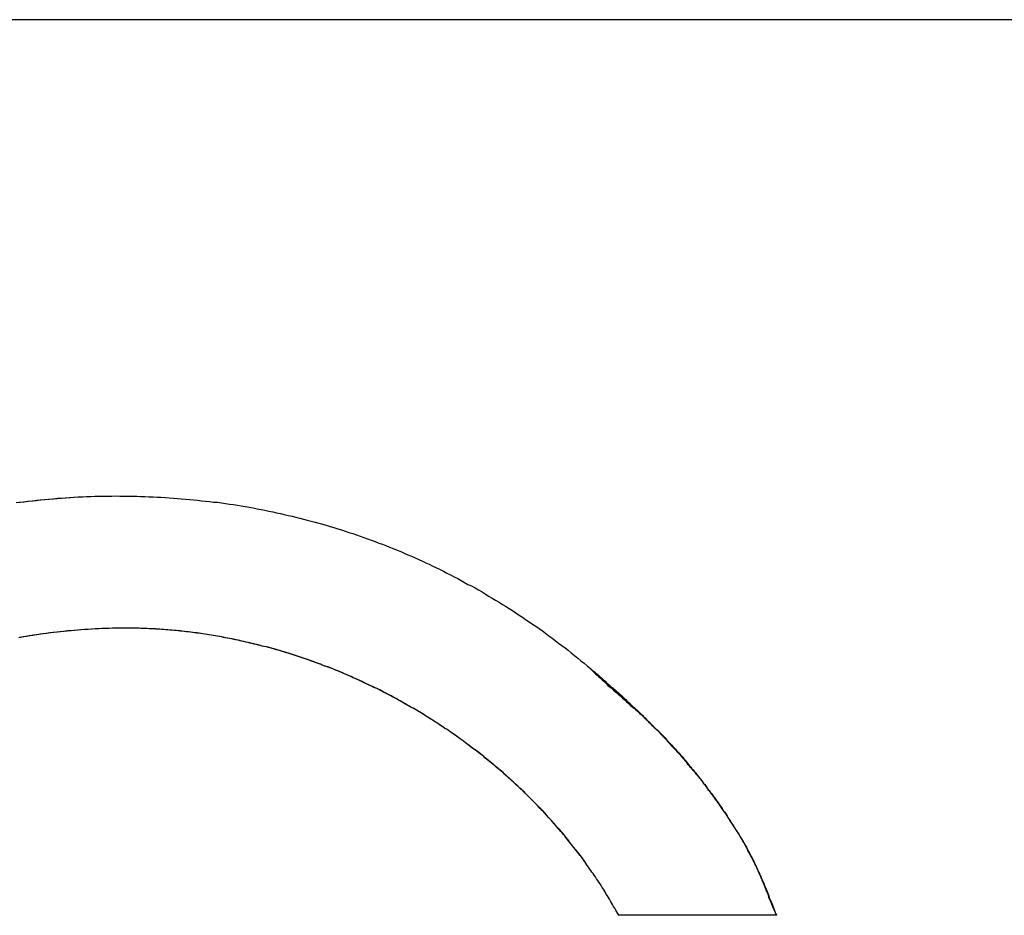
# Model space of a CAD drawing. Extents: x 1917 to 3682, y 1570 to 2675.
# Tile 93 of 166: x 1985.05 to 1988.05, y 2406.24 to 2408.97. Entities that reach past the tile are written whole.
import ezdxf

# ---------------------------------------------------------------- set-up
doc = ezdxf.new("R2010")
doc.units = 0
doc.header["$MEASUREMENT"] = 0
doc.layers.add('KF_SEQUENZA_10_NW_FRONT', color=7, linetype='CONTINUOUS')
doc.layers.add('KF_SEQUENZA_5_NW_REAR', color=7, linetype='CONTINUOUS')

# ---------------------------------------------------------------- blocks, each defined once
blk = doc.blocks.new('KF_SEQUENZA_5_NW_FRONT')
at = {"layer": 'KF_SEQUENZA_10_NW_FRONT'}
for p, q in [((-110.6666, -243.4667), (-131.3666, -243.4667)), ((-115.9163, -246.1968), (-116.3975, -246.1968)), ((-115.9163, -246.1968), (-116.3975, -246.1968))]:
    blk.add_line(p, q, dxfattribs=at)
for points in [[(-118.224, -244.938, 0), (-118.212, -244.936, 0), (-118.199, -244.934, 0), (-118.186, -244.933, 0), (-118.174, -244.932, 0), (-118.161, -244.93, 0), (-118.148, -244.929, 0), (-118.136, -244.928, 0), (-118.123, -244.927, 0), (-118.11, -244.926, 0), (-118.097, -244.925, 0), (-118.085, -244.924, 0), (-118.072, -244.923, 0), (-118.059, -244.922, 0), (-118.046, -244.921, 0), (-118.033, -244.921, 0), (-118.02, -244.92, 0), (-118.008, -244.92, 0), (-117.995, -244.919, 0), (-117.982, -244.919, 0), (-117.969, -244.919, 0), (-117.956, -244.919, 0), (-117.943, -244.919, 0), (-117.93, -244.918, 0)], [(-118.235, -244.939, 0), (-118.222, -244.937, 0), (-118.21, -244.936, 0), (-118.197, -244.934, 0), (-118.184, -244.933, 0), (-118.172, -244.931, 0), (-118.159, -244.93, 0), (-118.147, -244.929, 0), (-118.134, -244.928, 0), (-118.121, -244.927, 0), (-118.109, -244.925, 0), (-118.096, -244.925, 0), (-118.083, -244.924, 0), (-118.07, -244.923, 0), (-118.058, -244.922, 0), (-118.045, -244.921, 0), (-118.032, -244.921, 0), (-118.02, -244.92, 0), (-118.007, -244.92, 0), (-117.994, -244.919, 0), (-117.981, -244.919, 0), (-117.969, -244.919, 0), (-117.956, -244.919, 0), (-117.943, -244.919, 0), (-117.93, -244.918, 0)], [(-117.93, -244.918, 0), (-117.918, -244.919, 0), (-117.905, -244.919, 0), (-117.892, -244.919, 0), (-117.88, -244.919, 0), (-117.867, -244.919, 0), (-117.855, -244.92, 0), (-117.842, -244.92, 0), (-117.83, -244.921, 0), (-117.817, -244.921, 0), (-117.805, -244.922, 0), (-117.793, -244.922, 0), (-117.78, -244.923, 0), (-117.768, -244.924, 0), (-117.755, -244.925, 0), (-117.743, -244.926, 0), (-117.731, -244.927, 0), (-117.718, -244.928, 0), (-117.706, -244.929, 0), (-117.694, -244.93, 0), (-117.682, -244.931, 0), (-117.669, -244.933, 0), (-117.657, -244.934, 0), (-117.645, -244.935, 0), (-117.633, -244.937, 0), (-117.621, -244.938, 0), (-117.608, -244.94, 0), (-117.596, -244.942, 0), (-117.584, -244.944, 0), (-117.572, -244.945, 0), (-117.56, -244.947, 0), (-117.548, -244.949, 0), (-117.536, -244.951, 0), (-117.524, -244.953, 0), (-117.512, -244.955, 0), (-117.5, -244.958, 0), (-117.488, -244.96, 0), (-117.476, -244.962, 0), (-117.464, -244.965, 0), (-117.452, -244.967, 0), (-117.441, -244.97, 0), (-117.429, -244.972, 0), (-117.417, -244.975, 0), (-117.405, -244.978, 0), (-117.393, -244.98, 0), (-117.382, -244.983, 0), (-117.37, -244.986, 0), (-117.358, -244.989, 0), (-117.347, -244.992, 0), (-117.335, -244.995, 0), (-117.323, -244.998, 0), (-117.312, -245.002, 0), (-117.3, -245.005, 0), (-117.289, -245.008, 0), (-117.277, -245.012, 0), (-117.266, -245.015, 0), (-117.254, -245.019, 0), (-117.243, -245.022, 0), (-117.231, -245.026, 0), (-117.22, -245.03, 0), (-117.208, -245.033, 0), (-117.197, -245.037, 0), (-117.186, -245.041, 0), (-117.174, -245.045, 0), (-117.163, -245.049, 0), (-117.152, -245.053, 0), (-117.14, -245.057, 0), (-117.129, -245.062, 0), (-117.118, -245.066, 0), (-117.107, -245.07, 0), (-117.096, -245.075, 0), (-117.085, -245.079, 0), (-117.073, -245.084, 0), (-117.062, -245.088, 0), (-117.051, -245.093, 0), (-117.04, -245.098, 0), (-117.029, -245.102, 0), (-117.018, -245.107, 0), (-117.007, -245.112, 0), (-116.996, -245.117, 0), (-116.985, -245.122, 0), (-116.975, -245.127, 0), (-116.964, -245.133, 0), (-116.953, -245.138, 0), (-116.942, -245.143, 0), (-116.931, -245.148, 0), (-116.921, -245.154, 0), (-116.91, -245.159, 0), (-116.899, -245.165, 0), (-116.888, -245.17, 0), (-116.878, -245.176, 0), (-116.867, -245.182, 0), (-116.857, -245.188, 0), (-116.846, -245.193, 0), (-116.835, -245.199, 0), (-116.825, -245.205, 0), (-116.814, -245.211, 0), (-116.804, -245.217, 0), (-116.794, -245.224, 0), (-116.783, -245.23, 0), (-116.773, -245.236, 0), (-116.762, -245.242, 0), (-116.752, -245.249, 0), (-116.742, -245.255, 0), (-116.731, -245.262, 0), (-116.721, -245.268, 0), (-116.711, -245.275, 0), (-116.701, -245.282, 0), (-116.691, -245.288, 0), (-116.681, -245.295, 0), (-116.67, -245.302, 0), (-116.66, -245.309, 0), (-116.65, -245.316, 0), (-116.64, -245.323, 0), (-116.63, -245.33, 0), (-116.62, -245.337, 0), (-116.61, -245.345, 0), (-116.6, -245.352, 0), (-116.591, -245.359, 0), (-116.581, -245.367, 0), (-116.571, -245.374, 0), (-116.561, -245.382, 0), (-116.551, -245.389, 0), (-116.542, -245.397, 0), (-116.532, -245.405, 0), (-116.522, -245.413, 0), (-116.513, -245.421, 0), (-116.503, -245.428, 0), (-116.493, -245.436, 0)], [(-117.93, -244.918, 0), (-117.918, -244.919, 0), (-117.905, -244.919, 0), (-117.892, -244.919, 0), (-117.88, -244.919, 0), (-117.867, -244.919, 0), (-117.855, -244.92, 0), (-117.842, -244.92, 0), (-117.83, -244.921, 0), (-117.817, -244.921, 0), (-117.805, -244.922, 0), (-117.793, -244.922, 0), (-117.78, -244.923, 0), (-117.768, -244.924, 0), (-117.755, -244.925, 0), (-117.743, -244.926, 0), (-117.731, -244.927, 0), (-117.718, -244.928, 0), (-117.706, -244.929, 0), (-117.694, -244.93, 0), (-117.682, -244.931, 0), (-117.669, -244.933, 0), (-117.657, -244.934, 0), (-117.645, -244.935, 0), (-117.633, -244.937, 0), (-117.621, -244.938, 0), (-117.608, -244.94, 0), (-117.596, -244.942, 0), (-117.584, -244.944, 0), (-117.572, -244.945, 0), (-117.56, -244.947, 0), (-117.548, -244.949, 0), (-117.536, -244.951, 0), (-117.524, -244.953, 0), (-117.512, -244.955, 0), (-117.5, -244.958, 0), (-117.488, -244.96, 0), (-117.476, -244.962, 0), (-117.464, -244.965, 0), (-117.452, -244.967, 0), (-117.441, -244.97, 0), (-117.429, -244.972, 0), (-117.417, -244.975, 0), (-117.405, -244.978, 0), (-117.393, -244.98, 0), (-117.382, -244.983, 0), (-117.37, -244.986, 0), (-117.358, -244.989, 0), (-117.347, -244.992, 0), (-117.335, -244.995, 0), (-117.323, -244.998, 0), (-117.312, -245.002, 0), (-117.3, -245.005, 0), (-117.289, -245.008, 0), (-117.277, -245.012, 0), (-117.266, -245.015, 0), (-117.254, -245.019, 0), (-117.243, -245.022, 0), (-117.231, -245.026, 0), (-117.22, -245.03, 0), (-117.208, -245.033, 0), (-117.197, -245.037, 0), (-117.186, -245.041, 0), (-117.174, -245.045, 0), (-117.163, -245.049, 0), (-117.152, -245.053, 0), (-117.14, -245.057, 0), (-117.129, -245.062, 0), (-117.118, -245.066, 0), (-117.107, -245.07, 0), (-117.096, -245.075, 0), (-117.085, -245.079, 0), (-117.073, -245.084, 0), (-117.062, -245.088, 0), (-117.051, -245.093, 0), (-117.04, -245.098, 0), (-117.029, -245.102, 0), (-117.018, -245.107, 0), (-117.007, -245.112, 0), (-116.996, -245.117, 0), (-116.985, -245.122, 0), (-116.975, -245.127, 0), (-116.964, -245.133, 0), (-116.953, -245.138, 0), (-116.942, -245.143, 0), (-116.931, -245.148, 0), (-116.921, -245.154, 0), (-116.91, -245.159, 0), (-116.899, -245.165, 0), (-116.888, -245.17, 0), (-116.878, -245.176, 0), (-116.867, -245.182, 0), (-116.857, -245.188, 0), (-116.846, -245.193, 0), (-116.835, -245.199, 0), (-116.825, -245.205, 0), (-116.814, -245.211, 0), (-116.804, -245.217, 0), (-116.794, -245.224, 0), (-116.783, -245.23, 0), (-116.773, -245.236, 0), (-116.762, -245.242, 0), (-116.752, -245.249, 0), (-116.742, -245.255, 0), (-116.731, -245.262, 0), (-116.721, -245.268, 0), (-116.711, -245.275, 0), (-116.701, -245.282, 0), (-116.691, -245.288, 0), (-116.681, -245.295, 0), (-116.67, -245.302, 0), (-116.66, -245.309, 0), (-116.65, -245.316, 0), (-116.64, -245.323, 0), (-116.63, -245.33, 0), (-116.62, -245.337, 0), (-116.61, -245.345, 0), (-116.6, -245.352, 0), (-116.591, -245.359, 0), (-116.581, -245.367, 0), (-116.571, -245.374, 0), (-116.561, -245.382, 0), (-116.551, -245.389, 0), (-116.542, -245.397, 0), (-116.532, -245.405, 0), (-116.522, -245.413, 0), (-116.513, -245.421, 0), (-116.503, -245.428, 0), (-116.493, -245.436, 0)], [(-117.898, -245.322, 0), (-117.909, -245.322, 0), (-117.92, -245.322, 0), (-117.93, -245.322, 0), (-117.941, -245.322, 0), (-117.952, -245.323, 0), (-117.962, -245.323, 0), (-117.973, -245.323, 0), (-117.984, -245.324, 0), (-117.994, -245.324, 0), (-118.005, -245.325, 0), (-118.016, -245.326, 0), (-118.026, -245.326, 0), (-118.037, -245.327, 0), (-118.048, -245.328, 0), (-118.058, -245.329, 0), (-118.069, -245.33, 0), (-118.079, -245.331, 0), (-118.09, -245.332, 0), (-118.101, -245.333, 0), (-118.111, -245.334, 0), (-118.122, -245.335, 0), (-118.132, -245.336, 0), (-118.143, -245.338, 0), (-118.153, -245.339, 0), (-118.164, -245.341, 0), (-118.174, -245.342, 0), (-118.184, -245.344, 0), (-118.195, -245.345, 0), (-118.205, -245.347, 0), (-118.216, -245.349, 0), (-118.226, -245.351, 0)], [(-117.898, -245.322, 0), (-117.909, -245.322, 0), (-117.919, -245.322, 0), (-117.93, -245.322, 0), (-117.94, -245.322, 0), (-117.951, -245.323, 0), (-117.962, -245.323, 0), (-117.972, -245.323, 0), (-117.983, -245.324, 0), (-117.993, -245.324, 0), (-118.004, -245.325, 0), (-118.015, -245.326, 0), (-118.025, -245.326, 0), (-118.036, -245.327, 0), (-118.046, -245.328, 0), (-118.057, -245.329, 0), (-118.067, -245.33, 0), (-118.078, -245.33, 0), (-118.088, -245.332, 0), (-118.099, -245.333, 0), (-118.109, -245.334, 0), (-118.12, -245.335, 0), (-118.13, -245.336, 0), (-118.141, -245.338, 0), (-118.151, -245.339, 0), (-118.161, -245.34, 0), (-118.172, -245.342, 0), (-118.182, -245.343, 0), (-118.193, -245.345, 0), (-118.203, -245.347, 0), (-118.213, -245.348, 0), (-118.224, -245.35, 0)], [(-116.397, -246.197, 0), (-116.4, -246.191, 0), (-116.403, -246.186, 0), (-116.406, -246.181, 0), (-116.409, -246.175, 0), (-116.413, -246.17, 0), (-116.416, -246.164, 0), (-116.419, -246.159, 0), (-116.422, -246.154, 0), (-116.425, -246.148, 0), (-116.428, -246.143, 0), (-116.431, -246.138, 0), (-116.435, -246.133, 0), (-116.438, -246.127, 0), (-116.441, -246.122, 0), (-116.444, -246.117, 0), (-116.448, -246.112, 0), (-116.451, -246.106, 0), (-116.454, -246.101, 0), (-116.458, -246.096, 0), (-116.461, -246.091, 0), (-116.465, -246.086, 0), (-116.468, -246.08, 0), (-116.472, -246.075, 0), (-116.475, -246.07, 0), (-116.479, -246.065, 0), (-116.482, -246.06, 0), (-116.486, -246.055, 0), (-116.489, -246.05, 0), (-116.493, -246.045, 0), (-116.496, -246.04, 0), (-116.5, -246.035, 0), (-116.504, -246.03, 0), (-116.507, -246.024, 0), (-116.511, -246.019, 0), (-116.515, -246.015, 0), (-116.519, -246.01, 0), (-116.522, -246.005, 0), (-116.526, -246, 0), (-116.53, -245.995, 0), (-116.534, -245.99, 0), (-116.538, -245.985, 0), (-116.542, -245.98, 0), (-116.546, -245.975, 0), (-116.549, -245.97, 0), (-116.553, -245.965, 0), (-116.557, -245.96, 0), (-116.561, -245.956, 0), (-116.565, -245.951, 0), (-116.569, -245.946, 0), (-116.573, -245.941, 0), (-116.577, -245.936, 0), (-116.582, -245.932, 0), (-116.586, -245.927, 0), (-116.59, -245.922, 0), (-116.594, -245.918, 0), (-116.598, -245.913, 0), (-116.602, -245.908, 0), (-116.606, -245.904, 0), (-116.611, -245.899, 0), (-116.615, -245.894, 0), (-116.619, -245.89, 0), (-116.623, -245.885, 0), (-116.628, -245.88, 0), (-116.632, -245.876, 0), (-116.636, -245.871, 0), (-116.641, -245.867, 0), (-116.645, -245.862, 0), (-116.649, -245.858, 0), (-116.654, -245.853, 0), (-116.658, -245.849, 0), (-116.663, -245.844, 0), (-116.667, -245.84, 0), (-116.672, -245.835, 0), (-116.676, -245.831, 0), (-116.681, -245.826, 0), (-116.685, -245.822, 0), (-116.69, -245.818, 0), (-116.694, -245.813, 0), (-116.699, -245.809, 0), (-116.703, -245.805, 0), (-116.708, -245.8, 0), (-116.713, -245.796, 0), (-116.717, -245.792, 0), (-116.722, -245.787, 0), (-116.727, -245.783, 0), (-116.731, -245.779, 0), (-116.736, -245.775, 0), (-116.741, -245.771, 0), (-116.746, -245.766, 0), (-116.75, -245.762, 0), (-116.755, -245.758, 0), (-116.76, -245.754, 0), (-116.765, -245.75, 0), (-116.77, -245.746, 0), (-116.774, -245.742, 0), (-116.779, -245.737, 0), (-116.784, -245.733, 0), (-116.789, -245.729, 0), (-116.794, -245.725, 0), (-116.799, -245.721, 0), (-116.804, -245.717, 0), (-116.809, -245.713, 0), (-116.814, -245.709, 0), (-116.819, -245.706, 0), (-116.824, -245.702, 0), (-116.829, -245.698, 0), (-116.834, -245.694, 0), (-116.839, -245.69, 0), (-116.844, -245.686, 0), (-116.849, -245.682, 0), (-116.854, -245.678, 0), (-116.859, -245.675, 0), (-116.864, -245.671, 0), (-116.87, -245.667, 0), (-116.875, -245.663, 0), (-116.88, -245.66, 0), (-116.885, -245.656, 0), (-116.89, -245.652, 0), (-116.895, -245.649, 0), (-116.901, -245.645, 0), (-116.906, -245.641, 0), (-116.911, -245.638, 0), (-116.916, -245.634, 0), (-116.922, -245.63, 0), (-116.927, -245.627, 0), (-116.932, -245.623, 0), (-116.938, -245.62, 0), (-116.943, -245.616, 0), (-116.948, -245.613, 0), (-116.954, -245.609, 0), (-116.959, -245.606, 0), (-116.964, -245.602, 0), (-116.97, -245.599, 0), (-116.975, -245.596, 0), (-116.981, -245.592, 0), (-116.986, -245.589, 0), (-116.991, -245.585, 0), (-116.997, -245.582, 0), (-117.002, -245.579, 0), (-117.008, -245.576, 0), (-117.013, -245.572, 0), (-117.019, -245.569, 0), (-117.024, -245.566, 0), (-117.03, -245.563, 0), (-117.035, -245.559, 0), (-117.041, -245.556, 0), (-117.047, -245.553, 0), (-117.052, -245.55, 0), (-117.058, -245.547, 0), (-117.063, -245.544, 0), (-117.069, -245.541, 0), (-117.074, -245.537, 0), (-117.08, -245.534, 0), (-117.086, -245.531, 0), (-117.091, -245.528, 0), (-117.097, -245.525, 0), (-117.103, -245.522, 0), (-117.108, -245.52, 0), (-117.114, -245.517, 0), (-117.12, -245.514, 0), (-117.126, -245.511, 0), (-117.131, -245.508, 0), (-117.137, -245.505, 0), (-117.143, -245.502, 0), (-117.148, -245.499, 0), (-117.154, -245.497, 0), (-117.16, -245.494, 0), (-117.166, -245.491, 0), (-117.172, -245.488, 0), (-117.177, -245.486, 0), (-117.183, -245.483, 0), (-117.189, -245.48, 0), (-117.195, -245.478, 0), (-117.201, -245.475, 0), (-117.207, -245.473, 0), (-117.212, -245.47, 0), (-117.218, -245.467, 0), (-117.224, -245.465, 0), (-117.23, -245.462, 0), (-117.236, -245.46, 0), (-117.242, -245.457, 0), (-117.248, -245.455, 0), (-117.254, -245.452, 0), (-117.26, -245.45, 0), (-117.265, -245.448, 0), (-117.271, -245.445, 0), (-117.277, -245.443, 0), (-117.283, -245.441, 0), (-117.289, -245.438, 0), (-117.295, -245.436, 0), (-117.301, -245.434, 0), (-117.307, -245.431, 0), (-117.313, -245.429, 0), (-117.319, -245.427, 0), (-117.325, -245.425, 0), (-117.331, -245.423, 0), (-117.337, -245.421, 0), (-117.343, -245.418, 0), (-117.349, -245.416, 0), (-117.355, -245.414, 0), (-117.361, -245.412, 0), (-117.368, -245.41, 0), (-117.374, -245.408, 0), (-117.38, -245.406, 0), (-117.386, -245.404, 0), (-117.392, -245.402, 0), (-117.398, -245.4, 0), (-117.404, -245.398, 0), (-117.41, -245.397, 0), (-117.416, -245.395, 0), (-117.422, -245.393, 0), (-117.428, -245.391, 0), (-117.435, -245.389, 0), (-117.441, -245.388, 0), (-117.447, -245.386, 0), (-117.453, -245.384, 0), (-117.459, -245.382, 0), (-117.465, -245.381, 0), (-117.471, -245.379, 0), (-117.478, -245.377, 0), (-117.484, -245.376, 0), (-117.49, -245.374, 0), (-117.496, -245.373, 0), (-117.502, -245.371, 0), (-117.509, -245.37, 0), (-117.515, -245.368, 0), (-117.521, -245.367, 0), (-117.527, -245.365, 0), (-117.533, -245.364, 0), (-117.54, -245.362, 0), (-117.546, -245.361, 0), (-117.552, -245.36, 0), (-117.558, -245.358, 0), (-117.564, -245.357, 0), (-117.571, -245.356, 0), (-117.577, -245.354, 0), (-117.583, -245.353, 0), (-117.589, -245.352, 0), (-117.596, -245.351, 0), (-117.602, -245.35, 0), (-117.608, -245.348, 0), (-117.614, -245.347, 0), (-117.621, -245.346, 0), (-117.627, -245.345, 0), (-117.633, -245.344, 0), (-117.64, -245.343, 0), (-117.646, -245.342, 0), (-117.652, -245.341, 0), (-117.658, -245.34, 0), (-117.665, -245.339, 0), (-117.671, -245.338, 0), (-117.677, -245.337, 0), (-117.684, -245.337, 0), (-117.69, -245.336, 0), (-117.696, -245.335, 0), (-117.702, -245.334, 0), (-117.709, -245.333, 0), (-117.715, -245.333, 0), (-117.721, -245.332, 0), (-117.728, -245.331, 0), (-117.734, -245.331, 0), (-117.74, -245.33, 0), (-117.746, -245.329, 0), (-117.753, -245.329, 0), (-117.759, -245.328, 0), (-117.765, -245.328, 0), (-117.772, -245.327, 0), (-117.778, -245.327, 0), (-117.784, -245.326, 0), (-117.791, -245.326, 0), (-117.797, -245.325, 0), (-117.803, -245.325, 0), (-117.81, -245.325, 0), (-117.816, -245.324, 0), (-117.822, -245.324, 0), (-117.829, -245.324, 0), (-117.835, -245.323, 0), (-117.841, -245.323, 0), (-117.848, -245.323, 0), (-117.854, -245.323, 0), (-117.86, -245.322, 0), (-117.866, -245.322, 0), (-117.873, -245.322, 0), (-117.879, -245.322, 0), (-117.885, -245.322, 0), (-117.892, -245.322, 0), (-117.898, -245.322, 0)], [(-116.397, -246.197, 0), (-116.4, -246.191, 0), (-116.403, -246.186, 0), (-116.406, -246.181, 0), (-116.409, -246.175, 0), (-116.413, -246.17, 0), (-116.416, -246.164, 0), (-116.419, -246.159, 0), (-116.422, -246.154, 0), (-116.425, -246.148, 0), (-116.428, -246.143, 0), (-116.431, -246.138, 0), (-116.435, -246.133, 0), (-116.438, -246.127, 0), (-116.441, -246.122, 0), (-116.444, -246.117, 0), (-116.448, -246.112, 0), (-116.451, -246.106, 0), (-116.454, -246.101, 0), (-116.458, -246.096, 0), (-116.461, -246.091, 0), (-116.465, -246.086, 0), (-116.468, -246.08, 0), (-116.472, -246.075, 0), (-116.475, -246.07, 0), (-116.479, -246.065, 0), (-116.482, -246.06, 0), (-116.486, -246.055, 0), (-116.489, -246.05, 0), (-116.493, -246.045, 0), (-116.497, -246.039, 0), (-116.5, -246.034, 0), (-116.504, -246.029, 0), (-116.508, -246.024, 0), (-116.511, -246.019, 0), (-116.515, -246.014, 0), (-116.519, -246.009, 0), (-116.523, -246.004, 0), (-116.526, -245.999, 0), (-116.53, -245.995, 0), (-116.534, -245.99, 0), (-116.538, -245.985, 0), (-116.542, -245.98, 0), (-116.546, -245.975, 0), (-116.55, -245.97, 0), (-116.554, -245.965, 0), (-116.558, -245.96, 0), (-116.562, -245.955, 0), (-116.566, -245.951, 0), (-116.57, -245.946, 0), (-116.574, -245.941, 0), (-116.578, -245.936, 0), (-116.582, -245.931, 0), (-116.586, -245.927, 0), (-116.59, -245.922, 0), (-116.594, -245.917, 0), (-116.598, -245.913, 0), (-116.602, -245.908, 0), (-116.607, -245.903, 0), (-116.611, -245.899, 0), (-116.615, -245.894, 0), (-116.619, -245.889, 0), (-116.624, -245.885, 0), (-116.628, -245.88, 0), (-116.632, -245.875, 0), (-116.637, -245.871, 0), (-116.641, -245.866, 0), (-116.645, -245.862, 0), (-116.65, -245.857, 0), (-116.654, -245.853, 0), (-116.659, -245.848, 0), (-116.663, -245.844, 0), (-116.668, -245.839, 0), (-116.672, -245.835, 0), (-116.677, -245.83, 0), (-116.681, -245.826, 0), (-116.686, -245.822, 0), (-116.69, -245.817, 0), (-116.695, -245.813, 0), (-116.699, -245.809, 0), (-116.704, -245.804, 0), (-116.709, -245.8, 0), (-116.713, -245.796, 0), (-116.718, -245.791, 0), (-116.723, -245.787, 0), (-116.727, -245.783, 0), (-116.732, -245.779, 0), (-116.737, -245.774, 0), (-116.741, -245.77, 0), (-116.746, -245.766, 0), (-116.751, -245.762, 0), (-116.756, -245.758, 0), (-116.761, -245.753, 0), (-116.765, -245.749, 0), (-116.77, -245.745, 0), (-116.775, -245.741, 0), (-116.78, -245.737, 0), (-116.785, -245.733, 0), (-116.79, -245.729, 0), (-116.795, -245.725, 0), (-116.8, -245.721, 0), (-116.805, -245.717, 0), (-116.809, -245.713, 0), (-116.814, -245.709, 0), (-116.819, -245.705, 0), (-116.824, -245.701, 0), (-116.829, -245.697, 0), (-116.835, -245.693, 0), (-116.84, -245.689, 0), (-116.845, -245.686, 0), (-116.85, -245.682, 0), (-116.855, -245.678, 0), (-116.86, -245.674, 0), (-116.865, -245.67, 0), (-116.87, -245.667, 0), (-116.875, -245.663, 0), (-116.881, -245.659, 0), (-116.886, -245.655, 0), (-116.891, -245.652, 0), (-116.896, -245.648, 0), (-116.901, -245.644, 0), (-116.907, -245.641, 0), (-116.912, -245.637, 0), (-116.917, -245.633, 0), (-116.922, -245.63, 0), (-116.928, -245.626, 0), (-116.933, -245.623, 0), (-116.938, -245.619, 0), (-116.944, -245.616, 0), (-116.949, -245.612, 0), (-116.954, -245.609, 0), (-116.96, -245.605, 0), (-116.965, -245.602, 0), (-116.971, -245.598, 0), (-116.976, -245.595, 0), (-116.981, -245.592, 0), (-116.987, -245.588, 0), (-116.992, -245.585, 0), (-116.998, -245.582, 0), (-117.003, -245.578, 0), (-117.009, -245.575, 0), (-117.014, -245.572, 0), (-117.02, -245.568, 0), (-117.025, -245.565, 0), (-117.031, -245.562, 0), (-117.036, -245.559, 0), (-117.042, -245.556, 0), (-117.047, -245.552, 0), (-117.053, -245.549, 0), (-117.059, -245.546, 0), (-117.064, -245.543, 0), (-117.07, -245.54, 0), (-117.075, -245.537, 0), (-117.081, -245.534, 0), (-117.087, -245.531, 0), (-117.092, -245.528, 0), (-117.098, -245.525, 0), (-117.104, -245.522, 0), (-117.109, -245.519, 0), (-117.115, -245.516, 0), (-117.121, -245.513, 0), (-117.126, -245.51, 0), (-117.132, -245.507, 0), (-117.138, -245.505, 0), (-117.144, -245.502, 0), (-117.149, -245.499, 0), (-117.155, -245.496, 0), (-117.161, -245.493, 0), (-117.167, -245.491, 0), (-117.173, -245.488, 0), (-117.178, -245.485, 0), (-117.184, -245.483, 0), (-117.19, -245.48, 0), (-117.196, -245.477, 0), (-117.202, -245.475, 0), (-117.208, -245.472, 0), (-117.213, -245.469, 0), (-117.219, -245.467, 0), (-117.225, -245.464, 0), (-117.231, -245.462, 0), (-117.237, -245.459, 0), (-117.243, -245.457, 0), (-117.249, -245.454, 0), (-117.255, -245.452, 0), (-117.261, -245.45, 0), (-117.267, -245.447, 0), (-117.272, -245.445, 0), (-117.278, -245.442, 0), (-117.284, -245.44, 0), (-117.29, -245.438, 0), (-117.296, -245.436, 0), (-117.302, -245.433, 0), (-117.308, -245.431, 0), (-117.314, -245.429, 0), (-117.32, -245.427, 0), (-117.326, -245.424, 0), (-117.332, -245.422, 0), (-117.338, -245.42, 0), (-117.344, -245.418, 0), (-117.35, -245.416, 0), (-117.356, -245.414, 0), (-117.362, -245.412, 0), (-117.369, -245.41, 0), (-117.375, -245.408, 0), (-117.381, -245.406, 0), (-117.387, -245.404, 0), (-117.393, -245.402, 0), (-117.399, -245.4, 0), (-117.405, -245.398, 0), (-117.411, -245.396, 0), (-117.417, -245.394, 0), (-117.423, -245.393, 0), (-117.429, -245.391, 0), (-117.436, -245.389, 0), (-117.442, -245.387, 0), (-117.448, -245.385, 0), (-117.454, -245.384, 0), (-117.46, -245.382, 0), (-117.466, -245.38, 0), (-117.472, -245.379, 0), (-117.479, -245.377, 0), (-117.485, -245.376, 0), (-117.491, -245.374, 0), (-117.497, -245.372, 0), (-117.503, -245.371, 0), (-117.51, -245.369, 0), (-117.516, -245.368, 0), (-117.522, -245.366, 0), (-117.528, -245.365, 0), (-117.534, -245.364, 0), (-117.54, -245.362, 0), (-117.547, -245.361, 0), (-117.553, -245.359, 0), (-117.559, -245.358, 0), (-117.565, -245.357, 0), (-117.572, -245.355, 0), (-117.578, -245.354, 0), (-117.584, -245.353, 0), (-117.59, -245.352, 0), (-117.597, -245.351, 0), (-117.603, -245.349, 0), (-117.609, -245.348, 0), (-117.615, -245.347, 0), (-117.622, -245.346, 0), (-117.628, -245.345, 0), (-117.634, -245.344, 0), (-117.64, -245.343, 0), (-117.647, -245.342, 0), (-117.653, -245.341, 0), (-117.659, -245.34, 0), (-117.665, -245.339, 0), (-117.672, -245.338, 0), (-117.678, -245.337, 0), (-117.684, -245.336, 0), (-117.69, -245.336, 0), (-117.697, -245.335, 0), (-117.703, -245.334, 0), (-117.709, -245.333, 0), (-117.716, -245.333, 0), (-117.722, -245.332, 0), (-117.728, -245.331, 0), (-117.734, -245.33, 0), (-117.741, -245.33, 0), (-117.747, -245.329, 0), (-117.753, -245.329, 0), (-117.76, -245.328, 0), (-117.766, -245.328, 0), (-117.772, -245.327, 0), (-117.778, -245.327, 0), (-117.785, -245.326, 0), (-117.791, -245.326, 0), (-117.797, -245.325, 0), (-117.804, -245.325, 0), (-117.81, -245.324, 0), (-117.816, -245.324, 0), (-117.823, -245.324, 0), (-117.829, -245.324, 0), (-117.835, -245.323, 0), (-117.841, -245.323, 0), (-117.848, -245.323, 0), (-117.854, -245.323, 0), (-117.86, -245.322, 0), (-117.867, -245.322, 0), (-117.873, -245.322, 0), (-117.879, -245.322, 0), (-117.885, -245.322, 0), (-117.892, -245.322, 0), (-117.898, -245.322, 0)], [(-116.493, -245.436, 0), (-116.49, -245.439, 0), (-116.487, -245.442, 0), (-116.484, -245.444, 0), (-116.481, -245.447, 0), (-116.478, -245.45, 0), (-116.475, -245.452, 0), (-116.471, -245.455, 0), (-116.468, -245.458, 0), (-116.465, -245.46, 0), (-116.462, -245.463, 0), (-116.459, -245.465, 0), (-116.456, -245.468, 0), (-116.453, -245.471, 0), (-116.45, -245.473, 0), (-116.447, -245.476, 0), (-116.444, -245.479, 0), (-116.441, -245.481, 0), (-116.438, -245.484, 0), (-116.435, -245.487, 0), (-116.432, -245.489, 0), (-116.429, -245.492, 0), (-116.426, -245.494, 0), (-116.423, -245.497, 0), (-116.42, -245.5, 0), (-116.417, -245.502, 0), (-116.414, -245.505, 0), (-116.411, -245.508, 0), (-116.408, -245.51, 0), (-116.405, -245.513, 0), (-116.402, -245.516, 0), (-116.399, -245.518, 0), (-116.396, -245.521, 0), (-116.393, -245.524, 0), (-116.39, -245.526, 0), (-116.387, -245.529, 0), (-116.385, -245.531, 0), (-116.382, -245.534, 0), (-116.379, -245.537, 0), (-116.376, -245.539, 0), (-116.373, -245.542, 0), (-116.37, -245.545, 0), (-116.367, -245.547, 0), (-116.364, -245.55, 0), (-116.362, -245.553, 0), (-116.359, -245.555, 0), (-116.356, -245.558, 0), (-116.353, -245.561, 0), (-116.35, -245.563, 0), (-116.348, -245.566, 0), (-116.345, -245.569, 0), (-116.342, -245.571, 0), (-116.339, -245.574, 0), (-116.336, -245.577, 0), (-116.334, -245.579, 0), (-116.331, -245.582, 0), (-116.328, -245.585, 0), (-116.325, -245.587, 0), (-116.323, -245.59, 0), (-116.32, -245.593, 0), (-116.317, -245.595, 0), (-116.315, -245.598, 0), (-116.312, -245.601, 0), (-116.309, -245.603, 0), (-116.306, -245.606, 0), (-116.304, -245.609, 0), (-116.301, -245.611, 0), (-116.298, -245.614, 0), (-116.296, -245.617, 0), (-116.293, -245.619, 0), (-116.291, -245.622, 0), (-116.288, -245.625, 0), (-116.285, -245.627, 0), (-116.283, -245.63, 0), (-116.28, -245.633, 0), (-116.277, -245.635, 0), (-116.275, -245.638, 0), (-116.272, -245.641, 0), (-116.27, -245.644, 0), (-116.267, -245.646, 0), (-116.265, -245.649, 0), (-116.262, -245.652, 0), (-116.259, -245.654, 0), (-116.257, -245.657, 0), (-116.254, -245.66, 0), (-116.252, -245.662, 0), (-116.249, -245.665, 0), (-116.247, -245.668, 0), (-116.244, -245.671, 0), (-116.242, -245.673, 0), (-116.239, -245.676, 0), (-116.237, -245.679, 0), (-116.234, -245.681, 0), (-116.232, -245.684, 0), (-116.229, -245.687, 0), (-116.227, -245.689, 0), (-116.225, -245.692, 0), (-116.222, -245.695, 0), (-116.22, -245.698, 0), (-116.217, -245.7, 0), (-116.215, -245.703, 0), (-116.212, -245.706, 0), (-116.21, -245.708, 0), (-116.208, -245.711, 0), (-116.205, -245.714, 0), (-116.203, -245.717, 0), (-116.201, -245.719, 0), (-116.198, -245.722, 0), (-116.196, -245.725, 0), (-116.194, -245.727, 0), (-116.191, -245.73, 0), (-116.189, -245.733, 0), (-116.187, -245.736, 0), (-116.184, -245.738, 0), (-116.182, -245.741, 0), (-116.18, -245.744, 0), (-116.177, -245.746, 0), (-116.175, -245.749, 0), (-116.173, -245.752, 0), (-116.171, -245.755, 0), (-116.168, -245.757, 0), (-116.166, -245.76, 0), (-116.164, -245.763, 0), (-116.162, -245.766, 0), (-116.159, -245.768, 0), (-116.157, -245.771, 0), (-116.155, -245.774, 0), (-116.153, -245.776, 0), (-116.151, -245.779, 0), (-116.148, -245.782, 0), (-116.146, -245.785, 0), (-116.144, -245.787, 0), (-116.142, -245.79, 0), (-116.14, -245.793, 0), (-116.138, -245.796, 0), (-116.135, -245.798, 0), (-116.133, -245.801, 0), (-116.131, -245.804, 0), (-116.129, -245.807, 0), (-116.127, -245.81, 0), (-116.125, -245.812, 0), (-116.123, -245.815, 0), (-116.121, -245.818, 0), (-116.119, -245.821, 0), (-116.117, -245.823, 0), (-116.114, -245.826, 0), (-116.112, -245.829, 0), (-116.11, -245.832, 0), (-116.108, -245.835, 0), (-116.106, -245.837, 0), (-116.104, -245.84, 0), (-116.102, -245.843, 0), (-116.1, -245.846, 0), (-116.098, -245.849, 0), (-116.096, -245.851, 0), (-116.094, -245.854, 0), (-116.092, -245.857, 0), (-116.09, -245.86, 0), (-116.088, -245.863, 0), (-116.086, -245.865, 0), (-116.084, -245.868, 0), (-116.082, -245.871, 0), (-116.081, -245.874, 0), (-116.079, -245.877, 0), (-116.077, -245.88, 0), (-116.075, -245.882, 0), (-116.073, -245.885, 0), (-116.071, -245.888, 0), (-116.069, -245.891, 0), (-116.067, -245.894, 0), (-116.065, -245.896, 0), (-116.064, -245.899, 0), (-116.062, -245.902, 0), (-116.06, -245.905, 0), (-116.058, -245.907, 0), (-116.056, -245.91, 0), (-116.055, -245.913, 0), (-116.053, -245.916, 0), (-116.051, -245.919, 0), (-116.049, -245.921, 0), (-116.047, -245.924, 0), (-116.046, -245.927, 0), (-116.044, -245.93, 0), (-116.042, -245.933, 0), (-116.04, -245.935, 0), (-116.039, -245.938, 0), (-116.037, -245.941, 0), (-116.035, -245.944, 0), (-116.034, -245.946, 0), (-116.032, -245.949, 0), (-116.03, -245.952, 0), (-116.029, -245.955, 0), (-116.027, -245.958, 0), (-116.025, -245.96, 0), (-116.024, -245.963, 0), (-116.022, -245.966, 0), (-116.02, -245.969, 0), (-116.019, -245.972, 0), (-116.017, -245.975, 0), (-116.015, -245.977, 0), (-116.014, -245.98, 0), (-116.012, -245.983, 0), (-116.011, -245.986, 0), (-116.009, -245.989, 0), (-116.007, -245.992, 0), (-116.006, -245.995, 0), (-116.004, -245.998, 0), (-116.003, -246.001, 0), (-116.001, -246.004, 0), (-115.999, -246.007, 0), (-115.998, -246.01, 0), (-115.996, -246.013, 0), (-115.995, -246.016, 0), (-115.993, -246.019, 0), (-115.991, -246.022, 0), (-115.99, -246.025, 0), (-115.988, -246.029, 0), (-115.986, -246.032, 0), (-115.985, -246.035, 0), (-115.983, -246.038, 0), (-115.982, -246.042, 0), (-115.98, -246.045, 0), (-115.978, -246.048, 0), (-115.977, -246.052, 0), (-115.975, -246.055, 0), (-115.973, -246.059, 0), (-115.972, -246.063, 0), (-115.97, -246.066, 0), (-115.968, -246.07, 0), (-115.967, -246.074, 0), (-115.965, -246.078, 0), (-115.963, -246.081, 0), (-115.962, -246.085, 0), (-115.96, -246.089, 0), (-115.958, -246.093, 0), (-115.956, -246.097, 0), (-115.954, -246.102, 0), (-115.953, -246.106, 0), (-115.951, -246.11, 0), (-115.949, -246.115, 0), (-115.947, -246.119, 0), (-115.945, -246.124, 0), (-115.943, -246.128, 0), (-115.941, -246.133, 0), (-115.939, -246.138, 0), (-115.938, -246.143, 0), (-115.936, -246.148, 0), (-115.934, -246.153, 0), (-115.931, -246.158, 0), (-115.929, -246.163, 0), (-115.927, -246.168, 0), (-115.925, -246.174, 0), (-115.923, -246.179, 0), (-115.921, -246.185, 0), (-115.919, -246.191, 0), (-115.916, -246.197, 0)], [(-116.493, -245.436, 0), (-116.488, -245.441, 0), (-116.483, -245.446, 0), (-116.478, -245.451, 0), (-116.473, -245.456, 0), (-116.468, -245.461, 0), (-116.463, -245.465, 0), (-116.458, -245.47, 0), (-116.453, -245.474, 0), (-116.448, -245.479, 0), (-116.443, -245.483, 0), (-116.439, -245.487, 0), (-116.434, -245.491, 0), (-116.43, -245.496, 0), (-116.425, -245.5, 0), (-116.42, -245.504, 0), (-116.416, -245.508, 0), (-116.412, -245.512, 0), (-116.407, -245.516, 0), (-116.403, -245.519, 0), (-116.399, -245.523, 0), (-116.394, -245.527, 0), (-116.39, -245.531, 0), (-116.386, -245.535, 0), (-116.382, -245.538, 0), (-116.377, -245.542, 0), (-116.373, -245.546, 0), (-116.369, -245.549, 0), (-116.365, -245.553, 0), (-116.361, -245.557, 0), (-116.357, -245.56, 0), (-116.353, -245.564, 0), (-116.349, -245.567, 0), (-116.345, -245.571, 0), (-116.341, -245.574, 0), (-116.337, -245.578, 0), (-116.333, -245.582, 0), (-116.329, -245.585, 0), (-116.325, -245.589, 0), (-116.322, -245.592, 0), (-116.318, -245.596, 0), (-116.314, -245.599, 0), (-116.31, -245.603, 0), (-116.306, -245.607, 0), (-116.302, -245.61, 0), (-116.299, -245.614, 0), (-116.295, -245.618, 0), (-116.291, -245.621, 0), (-116.287, -245.625, 0), (-116.284, -245.629, 0), (-116.28, -245.632, 0), (-116.276, -245.636, 0), (-116.272, -245.64, 0), (-116.269, -245.643, 0), (-116.265, -245.647, 0), (-116.261, -245.651, 0), (-116.257, -245.655, 0), (-116.254, -245.659, 0), (-116.25, -245.663, 0), (-116.246, -245.667, 0), (-116.243, -245.67, 0), (-116.239, -245.674, 0), (-116.235, -245.678, 0), (-116.232, -245.682, 0), (-116.228, -245.686, 0), (-116.224, -245.69, 0), (-116.221, -245.695, 0), (-116.217, -245.699, 0), (-116.213, -245.703, 0), (-116.21, -245.707, 0), (-116.206, -245.711, 0), (-116.202, -245.715, 0), (-116.199, -245.72, 0), (-116.195, -245.724, 0), (-116.192, -245.728, 0), (-116.188, -245.732, 0), (-116.184, -245.737, 0), (-116.181, -245.741, 0), (-116.177, -245.745, 0), (-116.174, -245.75, 0), (-116.17, -245.754, 0), (-116.167, -245.759, 0), (-116.163, -245.763, 0), (-116.159, -245.768, 0), (-116.156, -245.772, 0), (-116.152, -245.777, 0), (-116.149, -245.781, 0), (-116.145, -245.786, 0), (-116.142, -245.79, 0), (-116.139, -245.795, 0), (-116.135, -245.799, 0), (-116.132, -245.804, 0), (-116.128, -245.808, 0), (-116.125, -245.813, 0), (-116.121, -245.817, 0), (-116.118, -245.822, 0), (-116.115, -245.827, 0), (-116.111, -245.831, 0), (-116.108, -245.836, 0), (-116.105, -245.84, 0), (-116.102, -245.845, 0), (-116.098, -245.849, 0), (-116.095, -245.854, 0), (-116.092, -245.858, 0), (-116.089, -245.863, 0), (-116.086, -245.867, 0), (-116.083, -245.872, 0), (-116.08, -245.876, 0), (-116.077, -245.881, 0), (-116.074, -245.885, 0), (-116.071, -245.889, 0), (-116.068, -245.894, 0), (-116.065, -245.898, 0), (-116.062, -245.902, 0), (-116.059, -245.906, 0), (-116.057, -245.911, 0), (-116.054, -245.915, 0), (-116.051, -245.919, 0), (-116.049, -245.923, 0), (-116.046, -245.927, 0), (-116.043, -245.931, 0), (-116.041, -245.935, 0), (-116.038, -245.939, 0), (-116.036, -245.943, 0), (-116.034, -245.947, 0), (-116.031, -245.95, 0), (-116.029, -245.954, 0), (-116.027, -245.958, 0), (-116.025, -245.961, 0), (-116.022, -245.965, 0), (-116.02, -245.969, 0), (-116.018, -245.972, 0), (-116.016, -245.976, 0), (-116.014, -245.979, 0), (-116.012, -245.983, 0), (-116.01, -245.986, 0), (-116.008, -245.989, 0), (-116.006, -245.993, 0), (-116.005, -245.996, 0), (-116.003, -245.999, 0), (-116.001, -246.002, 0), (-115.999, -246.006, 0), (-115.998, -246.009, 0), (-115.996, -246.012, 0), (-115.995, -246.015, 0), (-115.993, -246.018, 0), (-115.991, -246.021, 0), (-115.99, -246.024, 0), (-115.988, -246.027, 0), (-115.987, -246.03, 0), (-115.985, -246.033, 0), (-115.984, -246.036, 0), (-115.983, -246.039, 0), (-115.981, -246.042, 0), (-115.98, -246.045, 0), (-115.978, -246.048, 0), (-115.977, -246.051, 0), (-115.976, -246.054, 0), (-115.974, -246.057, 0), (-115.973, -246.06, 0), (-115.972, -246.063, 0), (-115.97, -246.067, 0), (-115.969, -246.07, 0), (-115.968, -246.073, 0), (-115.966, -246.076, 0), (-115.965, -246.079, 0), (-115.964, -246.083, 0), (-115.962, -246.086, 0), (-115.961, -246.09, 0), (-115.959, -246.093, 0), (-115.958, -246.097, 0), (-115.956, -246.1, 0), (-115.955, -246.104, 0), (-115.953, -246.108, 0), (-115.952, -246.112, 0), (-115.95, -246.116, 0), (-115.949, -246.12, 0), (-115.947, -246.124, 0), (-115.945, -246.128, 0), (-115.943, -246.133, 0), (-115.941, -246.137, 0), (-115.94, -246.142, 0), (-115.938, -246.147, 0), (-115.936, -246.151, 0), (-115.933, -246.157, 0), (-115.931, -246.162, 0), (-115.929, -246.167, 0), (-115.927, -246.173, 0), (-115.924, -246.178, 0), (-115.922, -246.184, 0), (-115.919, -246.19, 0), (-115.916, -246.197, 0)]]:
    blk.add_polyline3d(points, dxfattribs=at)

msp = doc.modelspace()

# ---------------------------------------------------------------- block references
at = {"layer": 'KF_SEQUENZA_5_NW_REAR'}
msp.add_blockref('KF_SEQUENZA_5_NW_FRONT', (2103.2754, 2652.4357), dxfattribs=at)

doc.saveas('drawing.dxf')
